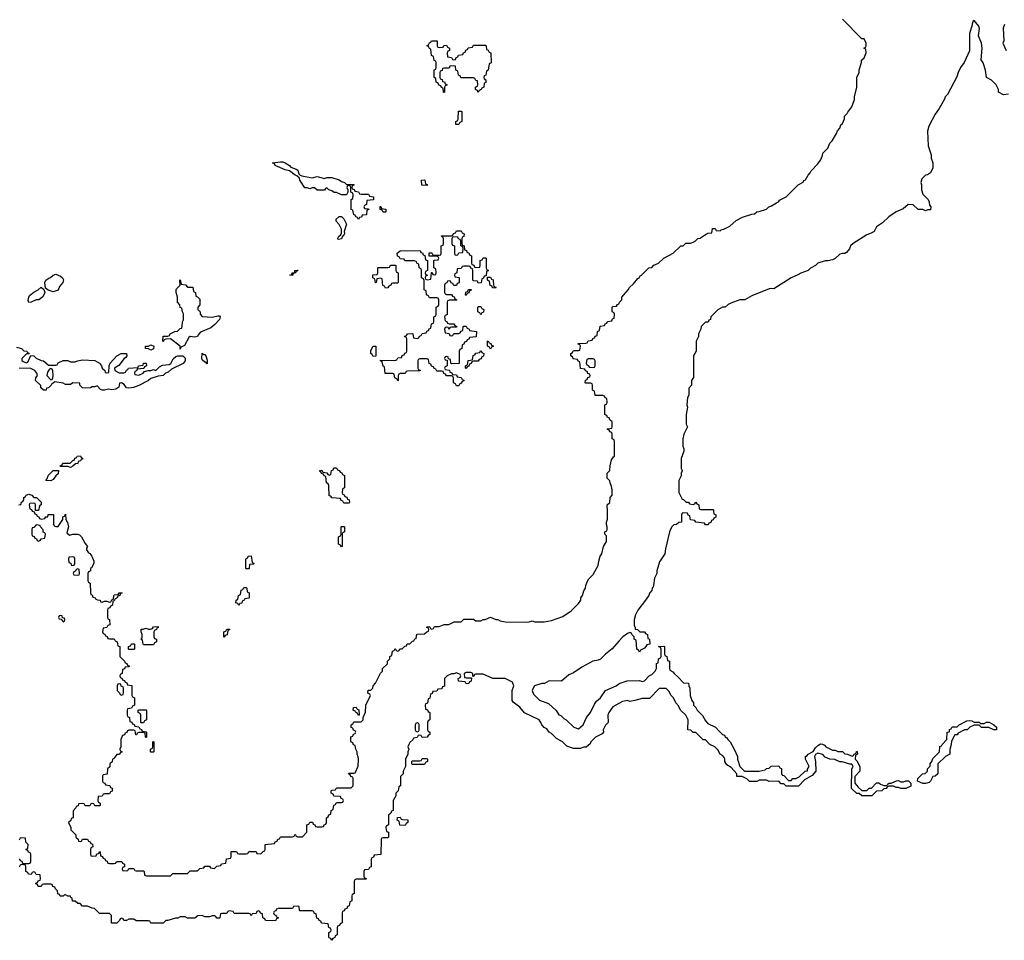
# Model space of a CAD drawing. Header units: inches. Extents: x 2777885 to 2884230, y 684484 to 829189.
# Tile 124 of 239: x 2805095 to 2813156, y 786486 to 794023. Entities that reach past the tile are written whole.
import ezdxf

# ---------------------------------------------------------------- set-up
doc = ezdxf.new("R2010")
doc.units = ezdxf.units.IN
doc.header["$MEASUREMENT"] = 0
for name, color, linetype in [('C8708', 7, 'Continuous'), ('C8709', 7, 'Continuous'), ('C8718', 7, 'Continuous'), ('C8719', 7, 'Continuous')]:
    doc.layers.add(name, color=color, linetype=linetype)

msp = doc.modelspace()

# ---------------------------------------------------------------- linework, layer by layer
at = {"layer": 'C8708', "color": 6}
for points in [[(2805197.3, 790000), (2805198, 789998), (2805214, 789994), (2805218, 789978), (2805232.7, 789972.7), (2805238, 789958), (2805252.7, 789952.7), (2805258, 789938), (2805270, 789934), (2805302, 789938), (2805308.4, 789951.6), (2805326, 789954), (2805329.2, 789970.8), (2805371.3, 789971.3), (2805372.7, 789892.7), (2805378, 789878), (2805390, 789874), (2805410, 789874), (2805448, 789930), (2805448.4, 789951.6), (2805462, 789958), (2805470, 789974), (2805472, 789930), (2805486.4, 789906.4), (2805496, 789870), (2805482, 789822), (2805502, 789802), (2805531.6, 789811.6), (2805570, 789812), (2805585.4, 789805.4), (2805602, 789790), (2805630, 789734), (2805651.1, 789711.1), (2805643.6, 789696.4), (2805643.6, 789683.6), (2805658, 789658), (2805670, 789651.3), (2805684.7, 789630), (2805702, 789590), (2805702, 789570), (2805683.6, 789536.4), (2805674, 789530), (2805674, 789510), (2805658, 789502), (2805654, 789490), (2805654, 789430), (2805658, 789418), (2805672, 789410), (2805674, 789330), (2805678, 789318), (2805690, 789314), (2805694, 789294), (2805714, 789290), (2805718, 789278), (2805732, 789272), (2805754, 789270), (2805758, 789258), (2805770, 789254), (2805790, 789262), (2805810, 789262), (2805830, 789254), (2805842, 789258), (2805850, 789274), (2805862, 789278), (2805866, 789310), (2805870, 789314), (2805902, 789318), (2805910, 789331.3), (2805934, 789330), (2805918, 789322), (2805914, 789310), (2805898, 789302), (2805894, 789290), (2805878, 789282), (2805870, 789266), (2805858, 789262), (2805854, 789230), (2805838, 789222), (2805832.7, 789207.3), (2805818, 789202), (2805814, 789190), (2805814, 789130), (2805818, 789118), (2805831.6, 789111.6), (2805834, 789070), (2805818, 789062), (2805810, 789046), (2805778, 789042), (2805774, 789010), (2805778, 788998), (2805792.7, 788992.7), (2805798, 788978), (2805812.7, 788972.7), (2805818, 788958), (2805830, 788954), (2805870, 788954), (2805878, 788938), (2805894, 788930), (2805898, 788898), (2805914, 788890), (2805914, 788810), (2805954, 788770), (2805958, 788758), (2805972.7, 788752.7), (2805978, 788738), (2805994, 788730), (2805990, 788726), (2805958, 788722), (2805952.7, 788707.3), (2805938, 788702), (2805934, 788670), (2805918, 788662), (2805914, 788650), (2805918, 788638), (2805932.7, 788632.7), (2805938, 788618), (2805952.7, 788612.7), (2805958, 788598), (2805972.7, 788592.7), (2805978, 788578), (2806012.7, 788572.7), (2806014, 788490), (2806018, 788478), (2806034, 788470), (2806034, 788410), (2806018, 788402), (2806010, 788386), (2805978, 788382), (2805974, 788370), (2805974, 788330), (2805978, 788318), (2805994, 788310), (2805998, 788278), (2806012.7, 788272.7), (2806018, 788258), (2806032.7, 788252.7), (2806038, 788238), (2806070, 788234), (2806078, 788218), (2806092.7, 788212.7), (2806098, 788198), (2806130, 788194), (2806134, 788190), (2806134, 788150), (2806130, 788146), (2806126, 788150), (2806122, 788182), (2806110, 788186), (2806070, 788186), (2806058, 788182), (2806052.7, 788167.3), (2806047.3, 788167.3), (2806042, 788202), (2806030, 788206), (2805990, 788206), (2805978, 788202), (2805972.7, 788187.3), (2805958, 788182), (2805952.7, 788167.3), (2805938, 788162), (2805922, 788130), (2805922, 788070), (2805914, 788050), (2805918, 788038), (2805934, 788030), (2805918, 788022), (2805912.7, 788007.3), (2805890, 788006), (2805864.7, 787975.3), (2805854, 787970), (2805852, 787948), (2805834, 787930), (2805832.7, 787907.3), (2805814, 787890), (2805812.7, 787847.3), (2805778, 787842), (2805774, 787830), (2805774, 787790), (2805778, 787778), (2805792.7, 787772.7), (2805798, 787758), (2805832.7, 787752.7), (2805838, 787738), (2805851.6, 787731.6), (2805852, 787708), (2805838, 787702), (2805830, 787686), (2805790, 787686), (2805778, 787682), (2805770, 787666), (2805738, 787662), (2805734, 787630), (2805738, 787618), (2805754, 787610), (2805754, 787590), (2805750, 787586), (2805710, 787586), (2805702, 787602), (2805690, 787606), (2805678, 787602), (2805670, 787586), (2805630, 787586), (2805622, 787602), (2805610, 787606), (2805578, 787602), (2805572.7, 787587.3), (2805558, 787582), (2805554, 787570), (2805532.7, 787547.3), (2805532.7, 787487.3), (2805518, 787482), (2805512.7, 787467.3), (2805494, 787450), (2805514, 787410), (2805514, 787390), (2805554, 787350), (2805554, 787330), (2805572.7, 787312.7), (2805578, 787298), (2805590, 787294), (2805602, 787298), (2805610, 787314), (2805650, 787314), (2805658, 787298), (2805672.7, 787292.7), (2805678, 787278), (2805692.7, 787272.7), (2805694, 787250), (2805678, 787242), (2805674, 787230), (2805674, 787190), (2805678, 787178), (2805690, 787174), (2805722, 787178), (2805727.3, 787192.7), (2805742, 787198), (2805750, 787214), (2805754, 787210), (2805758, 787178), (2805772.7, 787172.7), (2805778, 787158), (2805792.7, 787152.7), (2805798, 787138), (2805812.7, 787132.7), (2805818, 787118), (2805830, 787114), (2805870, 787114), (2805882, 787118), (2805888.4, 787131.6), (2805931.6, 787131.6), (2805938, 787118), (2805954, 787110), (2805952.7, 787087.3), (2805938, 787082), (2805934, 787070), (2805938, 787058), (2805970, 787054), (2805982, 787058), (2805990, 787074), (2806030, 787074), (2806038, 787058), (2806050, 787054), (2806110, 787054), (2806114, 787050), (2806118, 787018), (2806132.7, 787012.7), (2806330, 787014), (2806350, 787032), (2806470, 787034), (2806490, 787054), (2806550, 787054), (2806570, 787074), (2806602, 787078), (2806610, 787094), (2806650, 787094), (2806658, 787078), (2806690, 787074), (2806710, 787094), (2806742, 787098), (2806747.3, 787112.7), (2806782, 787118), (2806787.3, 787152.7), (2806822, 787158), (2806826, 787170), (2806826, 787210), (2806830, 787214), (2806870, 787214), (2806878, 787198), (2806890, 787194), (2806950, 787194), (2806962, 787198), (2806970, 787214), (2807030, 787214), (2807038, 787198), (2807070, 787194), (2807087.3, 787212.7), (2807102, 787218), (2807106, 787230), (2807106, 787270), (2807182, 787278), (2807187.3, 787292.7), (2807202, 787298), (2807207.3, 787312.7), (2807222, 787318), (2807230, 787334), (2807330, 787334), (2807342, 787338), (2807350, 787354), (2807358, 787338), (2807370, 787334), (2807410, 787334), (2807446, 787370), (2807446, 787430), (2807462, 787438), (2807470, 787454), (2807492.7, 787452.7), (2807498, 787438), (2807512.7, 787432.7), (2807518, 787418), (2807530, 787414), (2807570, 787414), (2807582, 787418), (2807587.3, 787432.7), (2807602, 787438), (2807606, 787450), (2807606, 787490), (2807622, 787498), (2807627.3, 787512.7), (2807642, 787518), (2807646, 787550), (2807662, 787558), (2807667.3, 787592.7), (2807682, 787598), (2807690, 787614), (2807730, 787614), (2807742, 787618), (2807746, 787630), (2807742, 787642), (2807727.3, 787647.3), (2807722, 787662), (2807667.3, 787667.3), (2807662, 787682), (2807646, 787690), (2807646, 787710), (2807650, 787714), (2807682, 787718), (2807690, 787734), (2807810, 787734), (2807826, 787750), (2807826, 787810), (2807822, 787822), (2807807.3, 787827.3), (2807802, 787842), (2807786, 787850), (2807790, 787854), (2807830, 787854), (2807842, 787858), (2807867.3, 787912.7), (2807868, 787970), (2807867.3, 787987.3), (2807858, 788010), (2807858, 788030), (2807846, 788050), (2807842, 788082), (2807827.3, 788087.3), (2807822, 788102), (2807806, 788110), (2807807.3, 788152.7), (2807822, 788158), (2807827.3, 788172.7), (2807842, 788178), (2807846, 788190), (2807842, 788202), (2807827.3, 788207.3), (2807822, 788222), (2807808.4, 788228.4), (2807808, 788250), (2807822, 788258), (2807830, 788274), (2807890, 788274), (2807906, 788290), (2807906, 788310), (2807927.3, 788352.7), (2807928.4, 788411.6), (2807966, 788490), (2807962, 788502), (2807946, 788510), (2807947.3, 788532.7), (2807970, 788534), (2807986, 788550), (2807988, 788570), (2808008, 788590), (2808048.4, 788671.6), (2808066, 788690), (2808066, 788710), (2808106, 788750), (2808106, 788770), (2808126, 788790), (2808126, 788810), (2808142, 788818), (2808147.3, 788852.7), (2808162, 788858), (2808170, 788874), (2808178, 788858), (2808190, 788854), (2808202, 788858), (2808208, 788872), (2808227.3, 788872.7), (2808247.3, 788892.7), (2808262, 788898), (2808267.3, 788912.7), (2808290, 788914), (2808310, 788934), (2808322, 788938), (2808330, 788954), (2808342, 788958), (2808347.3, 788992.7), (2808410, 788994), (2808427.3, 789012.7), (2808442, 789018), (2808446, 789030), (2808442, 789042), (2808427.3, 789047.3), (2808427.3, 789052.7), (2808450, 789054), (2808458, 789038), (2808470, 789034), (2808482, 789038), (2808490, 789054), (2808530, 789054), (2808570, 789072), (2808607.3, 789072.7), (2808652.7, 789092.7), (2808710, 789094), (2808730, 789114), (2808810, 789114), (2808830, 789102), (2808870, 789102), (2808888.4, 789111.6), (2808907.3, 789112.7), (2808950, 789132), (2808992.7, 789112.7), (2809010, 789112), (2809030, 789102), (2809070, 789092), (2809248.4, 789091.6), (2809267.3, 789092.7), (2809290, 789102), (2809312.7, 789092.7), (2809390, 789092), (2809450, 789104.7), (2809543.1, 789136.9), (2809610, 789182), (2809670, 789242), (2809688, 789270), (2809688, 789290), (2809702, 789310), (2809713.6, 789346.4), (2809728.7, 789370), (2809728.9, 789391.1), (2809740.2, 789419.8), (2809754, 789446), (2809790, 789482), (2809830, 789554), (2809835.3, 789590), (2809848.7, 789630), (2809862, 789650), (2809875.3, 789710), (2809898, 789750), (2809898, 789798), (2809886, 789810), (2809886, 789830), (2809902, 789838), (2809906, 789850), (2809906, 789870), (2809898, 789890), (2809898, 789910), (2809907.3, 789932.7), (2809906.6, 790000)], [(2810000, 788933.6), (2809946.8, 788873.2), (2809890.9, 788829.1), (2809850, 788788.7), (2809830, 788779), (2809787.5, 788772.5), (2809696.8, 788723.2), (2809630, 788675.3), (2809590, 788659), (2809530, 788608.7), (2809431, 788609), (2809390.6, 788589.4), (2809371, 788589), (2809311, 788569), (2809298, 788550), (2809291.3, 788530), (2809302, 788502), (2809350, 788452), (2809425.4, 788425.4), (2809486.4, 788366.4), (2809510, 788332), (2809526, 788326), (2809550, 788302), (2809570, 788292), (2809631.1, 788231.1), (2809670, 788218), (2809708.7, 788250), (2809735.3, 788310), (2809768.9, 788351.1), (2809800.2, 788419.8), (2809817.2, 788442.8), (2809850, 788471.3), (2809890, 788531), (2809978, 788570), (2810000, 788584.7)], [(2810000, 788425.5), (2809950, 788398), (2809918, 788350), (2809911.3, 788330), (2809912, 788268), (2809890, 788246), (2809872, 788210), (2809874, 788190), (2809863.6, 788176.4), (2809810, 788148), (2809772, 788110), (2809764.7, 788095.3), (2809731.6, 788068.4), (2809712.7, 788067.3), (2809683.6, 788056.4), (2809630, 788055.3), (2809574.6, 788074.6), (2809538, 788110), (2809490, 788138), (2809450, 788178), (2809428.9, 788188.9), (2809410, 788218), (2809390, 788228), (2809368.9, 788248.9), (2809362, 788270), (2809348, 788290), (2809229.2, 788349.2), (2809190, 788395.3), (2809135.3, 788435.3), (2809128, 788450), (2809128, 788530), (2809142, 788570), (2809130, 788598), (2809070, 788628), (2808968.4, 788628.4), (2808890, 788666), (2808830, 788666), (2808818, 788662), (2808812.7, 788647.3), (2808806, 788646), (2808806, 788670), (2808790, 788678), (2808750, 788678), (2808734, 788670), (2808738, 788638), (2808750, 788634), (2808794, 788634), (2808792.7, 788607.3), (2808778, 788602), (2808772.7, 788587.3), (2808750, 788586), (2808742, 788602), (2808687.3, 788607.3), (2808686, 788630), (2808702, 788638), (2808706, 788650), (2808702, 788662), (2808670, 788675.3), (2808650, 788668), (2808630, 788668), (2808594, 788650), (2808574, 788630), (2808572.7, 788567.3), (2808558, 788562), (2808550, 788546), (2808518, 788542), (2808510, 788526), (2808478, 788522), (2808472.7, 788507.3), (2808458, 788502), (2808452.7, 788467.3), (2808438, 788462), (2808432.7, 788427.3), (2808418, 788422), (2808414, 788410), (2808418, 788378), (2808432.7, 788372.7), (2808438, 788358), (2808454, 788350), (2808454, 788290), (2808438, 788282), (2808434, 788270), (2808434, 788210), (2808438, 788198), (2808454, 788190), (2808454, 788170), (2808438, 788162), (2808430, 788148), (2808390, 788146), (2808382, 788162), (2808370, 788166), (2808358, 788162), (2808350, 788146), (2808318, 788142), (2808312.7, 788127.3), (2808290, 788106), (2808282, 788090), (2808274, 788070), (2808282, 788050), (2808274, 788030), (2808274, 788010), (2808254, 787970), (2808254, 787910), (2808234, 787870), (2808234, 787850), (2808212.7, 787827.3), (2808214, 787750), (2808198, 787742), (2808194, 787710), (2808174, 787690), (2808174, 787670), (2808154, 787630), (2808154, 787550), (2808138, 787542), (2808132.7, 787527.3), (2808114, 787510), (2808114, 787430), (2808098, 787422), (2808094, 787410), (2808098, 787378), (2808114, 787370), (2808114, 787330), (2808110, 787326), (2808070, 787326), (2808058, 787322), (2808054, 787310), (2808051.6, 787188.4), (2807998, 787182), (2807992.7, 787167.3), (2807978, 787162), (2807974, 787150), (2807972.7, 787087.3), (2807958, 787082), (2807950, 787066), (2807918, 787062), (2807914, 787050), (2807914, 787010), (2807918, 786998), (2807932.7, 786992.7), (2807932.7, 786987.3), (2807850, 786986), (2807838, 786982), (2807834, 786970), (2807834, 786870), (2807818, 786862), (2807814, 786850), (2807814, 786810), (2807798, 786802), (2807792.7, 786767.3), (2807778, 786762), (2807772.7, 786747.3), (2807758, 786742), (2807752.7, 786727.3), (2807738, 786722), (2807734, 786710), (2807734, 786630), (2807718, 786622), (2807712.7, 786607.3), (2807698, 786602), (2807694, 786590), (2807694, 786530), (2807678, 786522), (2807674, 786510), (2807658, 786502), (2807650, 786486), (2807642, 786502), (2807630, 786506), (2807627.3, 786512.7), (2807626, 786550), (2807642, 786558), (2807646, 786570), (2807642, 786582), (2807626, 786590), (2807622, 786622), (2807567.3, 786627.3), (2807562, 786642), (2807547.3, 786647.3), (2807542, 786662), (2807527.3, 786667.3), (2807522, 786702), (2807507.3, 786707.3), (2807502, 786722), (2807490, 786726), (2807390, 786726), (2807386, 786730), (2807382, 786762), (2807370, 786766), (2807338, 786762), (2807330, 786746), (2807210, 786746), (2807198, 786742), (2807192.7, 786727.3), (2807178, 786722), (2807174, 786710), (2807178, 786698), (2807192.7, 786692.7), (2807198, 786678), (2807214, 786670), (2807198, 786662), (2807190, 786646), (2807107.3, 786647.3), (2807102, 786662), (2807086, 786670), (2807082, 786702), (2807067.3, 786707.3), (2807062, 786722), (2807050, 786726), (2807038, 786722), (2807030, 786706), (2806998, 786702), (2806990, 786686), (2806982, 786702), (2806970, 786706), (2806850, 786706), (2806842, 786722), (2806810, 786726), (2806798, 786722), (2806790, 786706), (2806750, 786706), (2806738, 786702), (2806734, 786670), (2806730, 786666), (2806710, 786666), (2806702, 786682), (2806690, 786686), (2806670, 786686), (2806650, 786678), (2806610, 786678), (2806590, 786688), (2806552.7, 786687.3), (2806530, 786666), (2806470, 786666), (2806450, 786678), (2806410, 786678), (2806390, 786666), (2806370, 786666), (2806307.3, 786647.3), (2806292.7, 786647.3), (2806270, 786626), (2806170, 786626), (2806162, 786642), (2806150, 786646), (2806050, 786646), (2806030, 786658), (2805990, 786658), (2805970, 786648), (2805948, 786648), (2805942, 786662), (2805930, 786666), (2805918, 786662), (2805912.7, 786647.3), (2805890, 786626), (2805850, 786626), (2805846, 786630), (2805846, 786690), (2805830, 786706), (2805750, 786706), (2805707.3, 786747.3), (2805690, 786748), (2805650, 786766), (2805610, 786766), (2805590, 786786), (2805570, 786786), (2805550, 786806), (2805527.3, 786807.3), (2805526, 786830), (2805515.3, 786835.3), (2805510, 786846), (2805490, 786846), (2805470, 786858), (2805462, 786858), (2805450, 786846), (2805427.3, 786847.3), (2805422, 786862), (2805407.3, 786867.3), (2805406, 786890), (2805387.3, 786907.3), (2805382, 786922), (2805367.3, 786927.3), (2805362, 786942), (2805350, 786946), (2805290, 786946), (2805278, 786942), (2805270, 786926), (2805247.3, 786927.3), (2805242, 786942), (2805226, 786950), (2805242, 786958), (2805247.3, 786972.7), (2805262, 786978), (2805266, 786990), (2805262, 787022), (2805230, 787026), (2805222, 787042), (2805210, 787046), (2805198, 787042), (2805190, 787026), (2805167.3, 787027.3), (2805162, 787042), (2805146, 787050), (2805146, 787090), (2805142, 787102), (2805110, 787106), (2805098, 787102), (2805090, 787086)], [(2805090, 787154), (2805098, 787138), (2805112.7, 787132.7), (2805118, 787118), (2805130, 787114), (2805170, 787114), (2805182, 787118), (2805186, 787130), (2805186, 787190), (2805182, 787202), (2805167.3, 787207.3), (2805162, 787222), (2805146, 787230), (2805162, 787238), (2805166, 787270), (2805146, 787290), (2805142, 787322), (2805110, 787326), (2805098, 787322), (2805090, 787306)]]:
    msp.add_lwpolyline(points, dxfattribs=at)
for points in [[(2805230, 789886), (2805210, 789866), (2805198, 789862), (2805194, 789850), (2805194, 789810), (2805198, 789798), (2805212.7, 789792.7), (2805218, 789778), (2805232.7, 789772.7), (2805238, 789758), (2805250, 789754), (2805262, 789758), (2805270, 789774), (2805302, 789778), (2805306, 789810), (2805302, 789822), (2805288.4, 789828.4), (2805287.3, 789847.3), (2805266, 789870), (2805262, 789882)], [(2807730, 789706), (2807722, 789722), (2807706, 789730), (2807706, 789790), (2807722, 789798), (2807726, 789810), (2807726, 789870), (2807730, 789874), (2807750, 789874), (2807754, 789870), (2807754, 789830), (2807738, 789822), (2807734, 789810), (2807734, 789710)], [(2805530, 789626), (2805498, 789622), (2805494, 789610), (2805498, 789578), (2805512.7, 789572.7), (2805518, 789558), (2805530, 789554), (2805542, 789558), (2805546, 789570), (2805546, 789610), (2805542, 789622)], [(2806950, 789526), (2806946, 789530), (2806948, 789610), (2806962, 789618), (2806966, 789630), (2806990, 789634), (2806998, 789578), (2807014, 789570), (2807010, 789566), (2806978, 789562), (2806974, 789530), (2806970, 789526)], [(2805570, 789526), (2805558, 789522), (2805552.7, 789507.3), (2805538, 789502), (2805534, 789490), (2805538, 789478), (2805570, 789474), (2805582, 789478), (2805586, 789490), (2805582, 789522)], [(2806890, 789226), (2806882, 789242), (2806866, 789250), (2806868.4, 789271.6), (2806882, 789278), (2806886, 789310), (2806902, 789318), (2806907.3, 789352.7), (2806922, 789358), (2806930, 789374), (2806950, 789374), (2806954, 789370), (2806958, 789338), (2806974, 789330), (2806974, 789290), (2806970, 789286), (2806938, 789282), (2806934, 789270), (2806918, 789262), (2806912.7, 789247.3), (2806898, 789242)], [(2805430, 789146), (2805418, 789142), (2805414, 789130), (2805418, 789118), (2805434, 789114), (2805450, 789094), (2805462, 789098), (2805466, 789110), (2805462, 789122), (2805446, 789126), (2805442, 789142)], [(2806110, 788906), (2806106, 788910), (2806102, 788942), (2806086, 788950), (2806098, 788962), (2806098, 788990), (2806088.7, 789010), (2806090, 789032), (2806107.3, 789032.7), (2806130, 789042), (2806150, 789032), (2806167.3, 789032.7), (2806182, 789038), (2806190, 789052), (2806230, 789054), (2806230, 789046), (2806218, 789042), (2806214, 789030), (2806198, 789022), (2806194, 789010), (2806194, 788970), (2806198, 788958), (2806214, 788950), (2806214, 788930), (2806198, 788922), (2806190, 788906)], [(2806770, 788968), (2806766, 788970), (2806767.3, 789012.7), (2806782, 789018), (2806790, 789034), (2806814, 789034), (2806812.7, 789027.3), (2806798, 789022), (2806792.7, 788987.3), (2806778, 788982)], [(2805990, 788866), (2805986, 788870), (2805986, 788890), (2806002, 788898), (2806010, 788914), (2806030, 788914), (2806034, 788910), (2806034, 788870), (2806030, 788866)], [(2805910, 788586), (2805898, 788582), (2805894, 788570), (2805894, 788530), (2805912.7, 788512.7), (2805918, 788498), (2805930, 788494), (2805942, 788498), (2805946, 788510), (2805946, 788550), (2805942, 788562), (2805927.3, 788567.3), (2805922, 788582)], [(2806090, 788266), (2806086, 788270), (2806086, 788330), (2806082, 788342), (2806066, 788350), (2806066, 788370), (2806070, 788374), (2806130, 788374), (2806134, 788370), (2806134, 788290), (2806118, 788282), (2806110, 788266)], [(2807870, 788326), (2807862, 788342), (2807846, 788350), (2807842, 788362), (2807826, 788370), (2807827.3, 788392.7), (2807850, 788394), (2807858, 788378), (2807872.7, 788372.7), (2807874, 788330)], [(2808350, 788266), (2808338, 788262), (2808334, 788250), (2808334, 788210), (2808338, 788198), (2808350, 788194), (2808362, 788198), (2808366, 788210), (2808366, 788250), (2808362, 788262)], [(2806170, 788026), (2806166, 788030), (2806166, 788050), (2806182, 788058), (2806186, 788070), (2806186, 788110), (2806190, 788114), (2806194, 788110), (2806194, 788030), (2806190, 788026)], [(2808310, 787926), (2808306, 787930), (2808306, 787950), (2808310, 787954), (2808370, 787954), (2808382, 787958), (2808390, 787974), (2808430, 787974), (2808434, 787970), (2808434, 787950), (2808418, 787942), (2808410, 787926)], [(2808250, 787426), (2808207.3, 787427.3), (2808202, 787462), (2808186, 787470), (2808187.3, 787492.7), (2808210, 787494), (2808218, 787478), (2808230, 787474), (2808272.7, 787472.7), (2808274, 787450), (2808258, 787442)]]:
    msp.add_lwpolyline(points, close=True, dxfattribs=at)
at = {"layer": 'C8709', "color": 6}
for points in [[(2808530, 793794), (2808562, 793798), (2808567.3, 793812.7), (2808590, 793814), (2808598, 793798), (2808614, 793790), (2808614, 793770), (2808598, 793762), (2808594, 793750), (2808598, 793718), (2808630, 793714), (2808638, 793698), (2808650, 793694), (2808662, 793698), (2808667.3, 793712.7), (2808682, 793718), (2808687.3, 793732.7), (2808722, 793738), (2808727.3, 793752.7), (2808742, 793758), (2808747.3, 793772.7), (2808762, 793778), (2808767.3, 793792.7), (2808802, 793798), (2808810, 793814), (2808910, 793814), (2808914, 793810), (2808918, 793778), (2808930, 793774), (2808938, 793758), (2808951.6, 793751.6), (2808954, 793670), (2808938, 793662), (2808931.6, 793608.4), (2808918, 793602), (2808911.6, 793568.4), (2808898, 793562), (2808894, 793550), (2808898, 793538), (2808911.6, 793531.6), (2808911.6, 793508.4), (2808898, 793502), (2808894, 793470), (2808878, 793462), (2808874, 793450), (2808858, 793442), (2808850, 793426), (2808842, 793442), (2808826, 793450), (2808826, 793470), (2808842, 793478), (2808846, 793490), (2808842, 793522), (2808830, 793526), (2808822, 793542), (2808810, 793546), (2808707.3, 793547.3), (2808702, 793562), (2808688.4, 793568.4), (2808682, 793602), (2808666, 793610), (2808662, 793642), (2808650, 793646), (2808618, 793642), (2808610, 793626), (2808570, 793626), (2808558, 793622), (2808552.7, 793607.3), (2808538, 793602), (2808534, 793590), (2808534, 793550), (2808538, 793538), (2808552.7, 793532.7), (2808558, 793518), (2808572.7, 793512.7), (2808578, 793498), (2808594, 793490), (2808578, 793482), (2808574, 793470), (2808574, 793430), (2808566, 793426), (2808562, 793462), (2808547.3, 793467.3), (2808542, 793482), (2808527.3, 793487.3), (2808522, 793502), (2808506, 793510), (2808502, 793542), (2808488.7, 793550), (2808487.3, 793607.3), (2808490, 793614), (2808502, 793618), (2808506, 793630), (2808506, 793670), (2808502, 793682), (2808488.4, 793688.4), (2808482, 793722), (2808468, 793730), (2808462, 793782), (2808450, 793786), (2808442, 793802), (2808428, 793810), (2808442, 793818), (2808450, 793834), (2808462, 793838), (2808466, 793850), (2808514, 793850), (2808514, 793810), (2808518, 793798)], [(2808666, 793166), (2808666, 793190), (2808682, 793198), (2808686, 793210), (2808687.3, 793272.7), (2808710, 793274), (2808714, 793270), (2808714, 793190), (2808698, 793182), (2808690, 793166)], [(2807490, 792727.3), (2807530, 792738.8), (2807590, 792722.8), (2807610, 792731), (2807650, 792731.3), (2807710.8, 792710.8), (2807730, 792698), (2807754, 792690), (2807770, 792674), (2807830, 792674), (2807832, 792668), (2807818, 792662), (2807814, 792650), (2807818, 792638), (2807832.7, 792632.7), (2807838, 792618), (2807870, 792614), (2807878, 792598), (2807890, 792594), (2807950, 792594), (2807958, 792578), (2807992.7, 792572.7), (2807992.7, 792547.3), (2807938, 792542), (2807934, 792510), (2807918, 792502), (2807914, 792490), (2807918, 792478), (2807950, 792474), (2807954, 792470), (2807938, 792462), (2807934, 792426), (2807898, 792422), (2807892.7, 792407.3), (2807878, 792402), (2807870, 792386), (2807862, 792402), (2807846, 792410), (2807842, 792422), (2807830, 792426), (2807822, 792462), (2807808, 792470), (2807808.7, 792551.3), (2807822, 792558), (2807826, 792590), (2807822, 792602), (2807806, 792610), (2807806, 792650), (2807802, 792662), (2807790, 792666), (2807778, 792662), (2807774, 792650), (2807782, 792630), (2807782, 792610), (2807770, 792588.7), (2807730, 792589), (2807690, 792609), (2807669.3, 792609.3), (2807650, 792622), (2807626, 792630), (2807610, 792646), (2807598, 792642), (2807590, 792628), (2807570, 792626), (2807530, 792626), (2807510, 792646), (2807490, 792646), (2807470, 792638), (2807450, 792646), (2807430, 792646), (2807389.2, 792710), (2807384.7, 792724.7), (2807365.2, 792745.2), (2807350, 792749.3), (2807304.5, 792784.5), (2807270, 792793.2), (2807186, 792830), (2807182, 792842), (2807166, 792850), (2807230, 792858.8), (2807250, 792858.8), (2807270, 792850.7), (2807304.7, 792830), (2807316, 792816), (2807359.8, 792799.8), (2807371.3, 792790), (2807381, 792761), (2807390.9, 792750.9), (2807405.4, 792745.4)], [(2808430, 792666), (2808387.3, 792667.3), (2808386, 792710), (2808412.7, 792712.7), (2808418, 792678), (2808430, 792674)], [(2808070, 792446), (2808062, 792462), (2808046, 792470), (2808047.3, 792492.7), (2808052.7, 792492.7), (2808058, 792478), (2808092.7, 792472.7), (2808094, 792450), (2808090, 792446)], [(2807704, 792224), (2807698, 792230), (2807709.3, 792250.7), (2807722, 792258), (2807728.9, 792271.1), (2807728.7, 792308.7), (2807710, 792346), (2807687.3, 792372.7), (2807686, 792390), (2807710, 792411.3), (2807730, 792411.3), (2807750, 792392), (2807770.6, 792350), (2807751, 792290), (2807754.8, 792270), (2807750, 792258), (2807743.6, 792256.4), (2807735.3, 792244.7), (2807730, 792229.4)], [(2808830, 791994), (2808862, 791998), (2808866, 792010), (2808866, 792050), (2808882, 792058), (2808890, 792074), (2808910, 792074), (2808914, 792070), (2808914, 791990), (2808918, 791978), (2808934, 791970), (2808918, 791962), (2808914, 791926), (2808898, 791922), (2808892.7, 791907.3), (2808878, 791902), (2808872.7, 791867.3), (2808850, 791866), (2808842, 791882), (2808810, 791886), (2808806, 791890), (2808806, 791970), (2808802, 791982), (2808787.3, 791987.3), (2808782, 792002), (2808770, 792006), (2808730, 792006), (2808718, 792002), (2808710, 791986), (2808678, 791982), (2808674, 791950), (2808658, 791942), (2808654, 791930), (2808658, 791918), (2808692.7, 791912.7), (2808692.7, 791867.3), (2808678, 791862), (2808670, 791846), (2808650, 791846), (2808642, 791862), (2808627.3, 791867.3), (2808622, 791882), (2808610, 791886), (2808598, 791882), (2808592.7, 791867.3), (2808578, 791862), (2808574, 791850), (2808574, 791790), (2808578, 791778), (2808590, 791774), (2808630, 791774), (2808638, 791758), (2808652.7, 791752.7), (2808658, 791738), (2808674, 791730), (2808670, 791726), (2808610, 791726), (2808598, 791722), (2808594, 791710), (2808594, 791610), (2808578, 791602), (2808574, 791590), (2808578, 791558), (2808592.7, 791552.7), (2808598, 791538), (2808610, 791534), (2808650, 791534), (2808658, 791518), (2808674, 791510), (2808670, 791506), (2808630, 791506), (2808618, 791502), (2808610, 791486), (2808602, 791502), (2808590, 791506), (2808578, 791502), (2808574, 791490), (2808578, 791458), (2808610, 791454), (2808618, 791438), (2808630, 791434), (2808642, 791438), (2808650, 791454), (2808690, 791454), (2808702, 791458), (2808707.3, 791472.7), (2808722, 791478), (2808726, 791510), (2808730, 791514), (2808750, 791514), (2808758, 791498), (2808774, 791490), (2808778, 791478), (2808834, 791470), (2808832.7, 791427.3), (2808778, 791422), (2808772.7, 791407.3), (2808758, 791402), (2808752.7, 791387.3), (2808738, 791382), (2808732.7, 791367.3), (2808718, 791362), (2808714, 791330), (2808698, 791322), (2808694, 791310), (2808692.7, 791207.3), (2808630, 791206), (2808626, 791210), (2808622, 791242), (2808606, 791246), (2808602, 791262), (2808590, 791266), (2808578, 791262), (2808574, 791250), (2808578, 791238), (2808594, 791234), (2808594, 791190), (2808578, 791182), (2808574, 791170), (2808578, 791158), (2808612.7, 791152.7), (2808618, 791138), (2808632.7, 791132.7), (2808638, 791118), (2808670, 791114), (2808678, 791098), (2808710, 791094), (2808718, 791078), (2808732.7, 791072.7), (2808730, 791066), (2808718, 791062), (2808710, 791046), (2808698, 791042), (2808690, 791026), (2808670, 791026), (2808662, 791042), (2808646, 791050), (2808646, 791090), (2808642, 791102), (2808630, 791106), (2808590, 791106), (2808582, 791122), (2808567.3, 791127.3), (2808562, 791142), (2808550, 791146), (2808510, 791146), (2808502, 791162), (2808487.3, 791167.3), (2808482, 791182), (2808467.3, 791187.3), (2808462, 791202), (2808447.3, 791207.3), (2808442, 791242), (2808430, 791246), (2808370, 791246), (2808358, 791242), (2808354, 791230), (2808354, 791170), (2808358, 791158), (2808372.7, 791152.7), (2808372.7, 791147.3), (2808270, 791146), (2808258, 791142), (2808250, 791126), (2808210, 791126), (2808198, 791122), (2808194, 791110), (2808194, 791070), (2808190, 791066), (2808182, 791082), (2808166, 791090), (2808162, 791122), (2808150, 791126), (2808087.3, 791127.3), (2808082, 791182), (2808070, 791186), (2808062, 791222), (2808048.7, 791230), (2808050, 791234), (2808167.3, 791232.7), (2808182, 791238), (2808190, 791254), (2808222, 791258), (2808227.3, 791272.7), (2808242, 791278), (2808247.3, 791292.7), (2808262, 791298), (2808266, 791310), (2808266, 791410), (2808262, 791422), (2808246, 791430), (2808262, 791438), (2808270, 791452), (2808310, 791454), (2808314, 791450), (2808318, 791418), (2808350, 791414), (2808362, 791418), (2808367.3, 791432.7), (2808382, 791438), (2808390, 791454), (2808422, 791458), (2808427.3, 791472.7), (2808442, 791478), (2808447.3, 791492.7), (2808462, 791498), (2808467.3, 791532.7), (2808482, 791538), (2808486, 791550), (2808486, 791590), (2808502, 791598), (2808506, 791610), (2808506, 791670), (2808522, 791678), (2808526, 791690), (2808526, 791730), (2808522, 791742), (2808510, 791746), (2808450, 791746), (2808442, 791762), (2808426, 791770), (2808422, 791802), (2808406, 791810), (2808407.3, 791887.3), (2808402, 791902), (2808386, 791910), (2808386, 791970), (2808382, 791982), (2808366, 791990), (2808362, 792022), (2808348, 792028), (2808342, 792042), (2808327.3, 792047.3), (2808248, 792048), (2808242, 792062), (2808210, 792066), (2808202, 792082), (2808187.3, 792087.3), (2808186, 792110), (2808210, 792131), (2808372.7, 792132.7), (2808378, 792118), (2808392.7, 792112.7), (2808398, 792098), (2808412.7, 792092.7), (2808418, 792058), (2808434, 792050), (2808434, 791970), (2808418, 791962), (2808414, 791950), (2808418, 791938), (2808434, 791930), (2808418, 791922), (2808414, 791910), (2808418, 791898), (2808430, 791894), (2808462, 791898), (2808467.3, 791952.7), (2808472.7, 791952.7), (2808478, 791938), (2808490, 791934), (2808502, 791938), (2808506, 791950), (2808502, 791982), (2808486, 791990), (2808486, 792050), (2808490, 792054), (2808522, 792058), (2808526, 792070), (2808522, 792082), (2808510, 792086), (2808447.3, 792087.3), (2808447.3, 792112.7), (2808470, 792114), (2808478, 792098), (2808490, 792094), (2808530, 792094), (2808542, 792098), (2808546, 792110), (2808546, 792170), (2808562, 792178), (2808566, 792190), (2808566, 792230), (2808562, 792242), (2808550, 792246), (2808548, 792252), (2808630, 792254), (2808642, 792258), (2808647.3, 792272.7), (2808662, 792278), (2808670, 792294), (2808710, 792294), (2808718, 792278), (2808734, 792270), (2808732.7, 792247.3), (2808718, 792242), (2808714, 792230), (2808714, 792190), (2808718, 792178), (2808734, 792170), (2808738, 792138), (2808752.7, 792132.7), (2808758, 792118), (2808772.7, 792112.7), (2808778, 792098), (2808794, 792090), (2808794, 792030), (2808798, 792018), (2808812.7, 792012.7), (2808818, 791998)], [(2808650, 792246), (2808638, 792242), (2808634, 792230), (2808634, 792190), (2808638, 792178), (2808654, 792170), (2808654, 792110), (2808658, 792098), (2808670, 792094), (2808682, 792098), (2808690, 792114), (2808722, 792118), (2808726, 792150), (2808722, 792162), (2808706, 792170), (2808706, 792210), (2808702, 792222), (2808687.3, 792227.3), (2808682, 792242)], [(2807330, 791929.2), (2807306, 791930), (2807322, 791938), (2807326, 791950), (2807347.3, 791952.7), (2807348.7, 791970), (2807371.1, 791971.1), (2807370, 791966), (2807358, 791962), (2807354, 791950), (2807334, 791946)], [(2808090, 791826), (2808082, 791842), (2808067.3, 791847.3), (2808062, 791902), (2808050, 791906), (2808018, 791902), (2808014, 791870), (2808007.3, 791867.3), (2808002, 791902), (2807986, 791910), (2807986, 791930), (2807990, 791934), (2808022, 791938), (2808026, 791950), (2808026, 791990), (2808030, 791994), (2808110, 791994), (2808122, 791998), (2808130, 792014), (2808170, 792014), (2808174, 792010), (2808174, 791970), (2808178, 791958), (2808194, 791950), (2808194, 791870), (2808190, 791866), (2808150, 791866), (2808138, 791862), (2808134, 791850), (2808118, 791842), (2808110, 791828)], [(2805370, 791795.3), (2805328, 791808), (2805306, 791826), (2805302, 791870), (2805308.7, 791890), (2805333.2, 791906.8), (2805348.9, 791911.1), (2805369.1, 791930.9), (2805390, 791938.8), (2805430, 791922.8), (2805446, 791910), (2805452.7, 791892.7), (2805447.5, 791872.5), (2805422, 791838), (2805410, 791808)], [(2806670, 791587.3), (2806718.8, 791598.8), (2806730, 791598), (2806736, 791590), (2806730.4, 791569.6), (2806693.8, 791526.2), (2806660.9, 791499.1), (2806576, 791464), (2806556.9, 791443.1), (2806550, 791428.7), (2806530, 791424), (2806490.9, 791429.1), (2806478.8, 791421.2), (2806443.6, 791356.4), (2806418, 791342), (2806410, 791326), (2806408, 791350), (2806330, 791408.7), (2806292, 791408), (2806278, 791402), (2806270, 791386), (2806266, 791390), (2806269.1, 791430.9), (2806307.3, 791432.7), (2806322, 791438), (2806326, 791450), (2806366, 791470), (2806388, 791472), (2806410, 791494), (2806422, 791498), (2806426, 791510), (2806428, 791548), (2806435.3, 791564.7), (2806435.3, 791615.3), (2806428, 791630), (2806422, 791662), (2806410, 791666), (2806407.3, 791687.3), (2806388, 791710), (2806388, 791750), (2806375.3, 791790), (2806375.3, 791810), (2806380.2, 791819.8), (2806408, 791850), (2806406, 791890), (2806410, 791894), (2806418, 791858), (2806451.6, 791851.6), (2806470, 791834), (2806512.7, 791832.7), (2806518, 791798), (2806534, 791790), (2806538, 791758), (2806550, 791754), (2806570, 791734), (2806571, 791689), (2806554, 791670), (2806554, 791650), (2806571.6, 791631.6), (2806572.7, 791612.7), (2806590, 791594)], [(2808990, 791826), (2808967.3, 791827.3), (2808962, 791842), (2808947.3, 791847.3), (2808942, 791882), (2808926, 791890), (2808926, 791914), (2808950, 791914), (2808958, 791898), (2808972.7, 791892.7), (2808974, 791850), (2808978, 791838), (2808992.7, 791832.7)], [(2805170, 791708), (2805164.7, 791724.7), (2805169, 791750), (2805176.5, 791763.5), (2805210, 791791.3), (2805246, 791810), (2805272, 791832), (2805294, 791814), (2805302, 791790), (2805286, 791754), (2805252, 791730), (2805230, 791729.2), (2805190, 791709)], [(2808750, 791766), (2808746, 791770), (2808747.3, 791792.7), (2808762, 791798), (2808770, 791814), (2808792.7, 791812.7), (2808792.7, 791807.3), (2808778, 791802), (2808772.7, 791787.3), (2808758, 791782)], [(2808870, 791606), (2808862, 791622), (2808846, 791630), (2808846, 791670), (2808850, 791674), (2808870, 791674), (2808878, 791658), (2808894, 791650), (2808892.7, 791627.3), (2808878, 791622)], [(2806170, 791318), (2806148.7, 791328.7), (2806126, 791330), (2806126, 791350), (2806148.7, 791351.3), (2806170, 791362), (2806194, 791350), (2806190, 791328)], [(2807990, 791266), (2807982, 791282), (2807968.7, 791290), (2807970, 791314), (2807990, 791351.3), (2808011, 791350), (2808010, 791268)], [(2808950, 791326), (2808942, 791342), (2808926, 791350), (2808926, 791390), (2808930, 791394), (2808938, 791378), (2808952.7, 791372.7), (2808958, 791358), (2808974, 791350), (2808958, 791342)], [(2806602, 791282), (2806610, 791282), (2806618, 791270), (2806630, 791234), (2806630, 791206), (2806618, 791218), (2806610, 791218), (2806590, 791238), (2806585.2, 791250), (2806590, 791292)], [(2808750, 791166), (2808746, 791170), (2808746, 791190), (2808762, 791198), (2808767.3, 791232.7), (2808802, 791238), (2808807.3, 791272.7), (2808822, 791278), (2808830, 791294), (2808862, 791298), (2808867.3, 791312.7), (2808872.7, 791312.7), (2808878, 791298), (2808894, 791290), (2808892.7, 791267.3), (2808878, 791262), (2808872.7, 791247.3), (2808858, 791242), (2808850, 791226), (2808810, 791226), (2808798, 791222), (2808792.7, 791207.3), (2808778, 791202), (2808772.7, 791187.3), (2808758, 791182)], [(2809790, 791246), (2809750, 791246), (2809738, 791242), (2809734, 791210), (2809738, 791198), (2809752.7, 791192.7), (2809758, 791178), (2809790, 791174), (2809802, 791178), (2809806, 791190), (2809806, 791230), (2809802, 791242)], [(2805350, 791166), (2805338, 791162), (2805322.8, 791137.2), (2805318, 791110), (2805350, 791074), (2805362, 791078), (2805368, 791092), (2805368.7, 791110), (2805368, 791148), (2805362, 791162)], [(2805510, 790358), (2805490, 790366), (2805430, 790366), (2805426, 790370), (2805442, 790378), (2805448.4, 790391.6), (2805507.3, 790392.7), (2805530, 790414), (2805542, 790418), (2805548, 790432), (2805562, 790438), (2805566, 790450), (2805592, 790452), (2805598, 790438), (2805610, 790434), (2805610, 790426), (2805598, 790422), (2805594, 790410), (2805574, 790406), (2805572, 790390), (2805552, 790388), (2805530, 790368)], [(2807750, 790066), (2807742, 790082), (2807727.3, 790087.3), (2807722, 790102), (2807650, 790108), (2807642, 790122), (2807630, 790126), (2807626, 790210), (2807622, 790222), (2807608, 790230), (2807602, 790282), (2807587.3, 790287.3), (2807582, 790302), (2807567.3, 790307.3), (2807562, 790322), (2807546, 790330), (2807570, 790334), (2807578, 790318), (2807610, 790314), (2807618, 790298), (2807630, 790294), (2807642, 790298), (2807647.3, 790332.7), (2807662, 790338), (2807667.3, 790352.7), (2807690, 790354), (2807698, 790338), (2807712.7, 790332.7), (2807718, 790318), (2807732.7, 790312.7), (2807738, 790298), (2807754, 790290), (2807754, 790190), (2807738, 790182), (2807734, 790150), (2807738, 790138), (2807752.7, 790132.7), (2807758, 790118), (2807772.7, 790112.7), (2807778, 790098), (2807792.7, 790092.7), (2807794, 790070), (2807790, 790066)], [(2805350, 790248.7), (2805308, 790250), (2805318, 790262), (2805330, 790294), (2805368.4, 790331.6), (2805412.7, 790332.7), (2805410, 790306), (2805391.3, 790288.7), (2805370, 790258)]]:
    msp.add_lwpolyline(points, close=True, dxfattribs=at)
for points in [[(2809906.6, 790000), (2809906, 790050), (2809926, 790070), (2809928.4, 790111.6), (2809946, 790130), (2809946, 790174), (2809940.4, 790200.4), (2809928, 790230), (2809927.3, 790247.3), (2809906, 790270), (2809906, 790310), (2809927.3, 790332.7), (2809928, 790370), (2809940.4, 790419.6), (2809956.4, 790443.6), (2809966, 790450), (2809966, 790570), (2809962, 790582), (2809946, 790590), (2809946, 790630), (2809942, 790642), (2809927.3, 790647.3), (2809922, 790662), (2809906, 790670), (2809910, 790674), (2809942, 790678), (2809946, 790690), (2809946, 790730), (2809927.3, 790747.3), (2809922, 790762), (2809907.3, 790767.3), (2809902, 790782), (2809886, 790790), (2809886, 790870), (2809902, 790878), (2809906, 790890), (2809902, 790922), (2809887.3, 790927.3), (2809882, 790942), (2809870, 790946), (2809807.3, 790947.3), (2809802, 790982), (2809786, 790990), (2809786, 791030), (2809782, 791042), (2809770, 791046), (2809730, 791046), (2809726, 791050), (2809727.3, 791072.7), (2809742, 791078), (2809747.3, 791092.7), (2809762, 791098), (2809766, 791110), (2809762, 791122), (2809747.3, 791127.3), (2809742, 791142), (2809727.3, 791147.3), (2809722, 791162), (2809687.3, 791167.3), (2809682, 791222), (2809667.3, 791227.3), (2809662, 791242), (2809627.3, 791247.3), (2809622, 791262), (2809606, 791270), (2809606, 791290), (2809622, 791298), (2809630, 791314), (2809670, 791314), (2809682, 791318), (2809686, 791350), (2809682, 791362), (2809667.3, 791367.3), (2809667.3, 791372.7), (2809730, 791374), (2809742, 791378), (2809750, 791394), (2809782, 791398), (2809787.3, 791412.7), (2809802, 791418), (2809807.3, 791432.7), (2809822, 791438), (2809826, 791470), (2809842, 791478), (2809847.3, 791512.7), (2809882, 791518), (2809888, 791532), (2809902, 791538), (2809907.3, 791552.7), (2809942, 791558), (2809947.3, 791572.7), (2809962, 791578), (2809966, 791610), (2809962, 791622), (2809946, 791630), (2809946, 791670), (2809950, 791674), (2809982, 791678), (2809988, 791692), (2810000, 791697.1)], [(2805070, 791342), (2805110.5, 791330.5), (2805130, 791311.3), (2805154, 791310), (2805158, 791298), (2805170, 791294), (2805174, 791286), (2805150, 791286), (2805112, 791250), (2805112.7, 791232.7), (2805123.6, 791223.6), (2805150, 791214), (2805162, 791218), (2805186, 791274), (2805210, 791271.3), (2805231.1, 791251.1), (2805270, 791232), (2805290.9, 791230.9), (2805330, 791194), (2805390, 791194), (2805402, 791198), (2805410, 791214), (2805450, 791231.3), (2805490, 791232), (2805510, 791222), (2805550, 791222), (2805568.9, 791231.1), (2805610, 791238), (2805710, 791231.3), (2805750, 791211.3), (2805766, 791190), (2805771, 791171), (2805791.3, 791151.3), (2805794, 791134), (2805810, 791132), (2805826, 791134), (2805828.7, 791188.7), (2805835.1, 791210), (2805890, 791271.3), (2805926, 791290), (2805970, 791291), (2805971.3, 791270), (2805963.6, 791256.4), (2805950, 791248), (2805907.7, 791192.3), (2805872, 791170), (2805874, 791150), (2805910, 791132), (2805947.3, 791132.7), (2805962, 791138), (2805970, 791154), (2805982, 791158), (2805986, 791170), (2806066, 791174), (2806068, 791190), (2806106, 791194), (2806108, 791210), (2806131.6, 791211.6), (2806134, 791190), (2806118, 791182), (2806112.7, 791167.3), (2806058, 791162), (2806052, 791148), (2806038, 791142), (2806034, 791130), (2806038, 791118), (2806070, 791112), (2806106, 791130), (2806118, 791142), (2806148, 791152), (2806170, 791152), (2806190, 791158), (2806210, 791152), (2806240.2, 791179.8), (2806265.6, 791194.4), (2806320.2, 791199.8), (2806333.2, 791206.8), (2806352.9, 791247.1), (2806374, 791266), (2806390, 791272), (2806430, 791271), (2806450.4, 791250.4), (2806450.7, 791230), (2806432.4, 791207.6), (2806338, 791162), (2806310, 791137.2), (2806290, 791128.7), (2806270.9, 791109.1), (2806230, 791104), (2806170, 791084), (2806150, 791068.7), (2806070.8, 791029.2), (2806027.3, 791012.7), (2805990, 791006), (2805970, 791009.3), (2805950, 791035.3), (2805930, 791048.7), (2805912.7, 791047.3), (2805906, 791014), (2805882, 790998), (2805850, 790993.2), (2805822.8, 790997.2), (2805790, 790988.7), (2805770, 790988.7), (2805756.4, 790996.4), (2805730, 791026), (2805710, 791018), (2805690, 791018), (2805674, 791010), (2805630, 791005.2), (2805608.7, 791010), (2805588.7, 791030), (2805587.3, 791047.3), (2805530, 791048.7), (2805510, 791035.3), (2805470, 791035.3), (2805450, 791048), (2805382, 791058), (2805370, 791046), (2805358, 791042), (2805354, 791030), (2805331.1, 791008.9), (2805314, 791006), (2805311, 790989), (2805290, 790988.7), (2805268.7, 791010), (2805268, 791028), (2805226, 791070), (2805228, 791090), (2805242, 791110), (2805235.3, 791130), (2805218, 791150), (2805187.3, 791167.3), (2805090, 791168.7)], [(2805088.4, 790051.6), (2805106, 790054), (2805110, 790074), (2805122, 790078), (2805128, 790092), (2805128.7, 790110), (2805142, 790118), (2805148.7, 790130), (2805170, 790138), (2805194, 790130), (2805211.6, 790111.6), (2805232, 790110), (2805270, 790074), (2805271.3, 790050), (2805258, 790042), (2805250, 790006), (2805226, 790006), (2805226, 790050), (2805222, 790062), (2805210, 790066), (2805178, 790062), (2805174, 790050), (2805178, 790018), (2805192.7, 790012.7), (2805197.3, 790000)]]:
    msp.add_lwpolyline(points, dxfattribs=at)
at = {"layer": 'C8718', "color": 6}
for points in [[(2810775.2, 790000), (2810778, 789978), (2810794, 789970), (2810794, 789950), (2810778, 789942), (2810772.7, 789927.3), (2810758, 789922), (2810752.7, 789907.3), (2810738, 789902), (2810732.7, 789887.3), (2810710, 789886), (2810702, 789902), (2810630, 789908), (2810622, 789922), (2810587.3, 789927.3), (2810582, 789962), (2810567.3, 789967.3), (2810562, 789982), (2810530, 789986), (2810518, 789982), (2810514, 789970), (2810514, 789910), (2810492.7, 789907.3), (2810471.1, 789888.9), (2810450, 789888), (2810431.1, 789868.9), (2810416, 789830), (2810381, 789690), (2810376, 789650), (2810334.4, 789585.6), (2810311.6, 789511.6), (2810311.6, 789488.4), (2810292, 789450), (2810284.7, 789390), (2810282, 789378), (2810272, 789368), (2810271.3, 789350), (2810251.1, 789328.9), (2810244.7, 789310), (2810218, 789270), (2810154.8, 789190), (2810136, 789150), (2810124.7, 789110), (2810124.7, 789064.7), (2810134, 789046), (2810134, 789034), (2810154, 789030), (2810172.7, 789012.7), (2810210, 789012), (2810218, 788998), (2810234, 788990), (2810238, 788958), (2810251.6, 788951.6), (2810254, 788910), (2810230, 788906), (2810222, 788890), (2810210, 788878), (2810178, 788862), (2810170, 788846), (2810162, 788862), (2810148.4, 788868.4), (2810142, 788942), (2810126, 788950), (2810126, 788970), (2810106, 788990), (2810102, 789002), (2810090, 789006), (2810070, 788998), (2810032, 788970), (2810000, 788933.6)], [(2810000, 788584.7), (2810010, 788591.3), (2810068.9, 788611.1), (2810168.4, 788611.6), (2810190, 788604.7), (2810210, 788611.3), (2810249.2, 788650.8), (2810270, 788662), (2810298, 788690), (2810308, 788710), (2810308.4, 788751.6), (2810322, 788758), (2810326, 788790), (2810342, 788798), (2810346, 788810), (2810346, 788870), (2810342, 788882), (2810326, 788890), (2810370, 788894), (2810374, 788890), (2810374, 788830), (2810378, 788818), (2810394, 788810), (2810398, 788778), (2810414, 788770), (2810414, 788710), (2810418, 788698), (2810443.6, 788683.6), (2810452, 788670), (2810483.6, 788643.6), (2810530, 788594), (2810571, 788591), (2810572, 788570), (2810582, 788550), (2810584.7, 788490), (2810598, 788450), (2810611.3, 788430), (2810612, 788410), (2810630.9, 788390.9), (2810642, 788370), (2810686, 788326), (2810710, 788282), (2810730, 788262), (2810791.1, 788231.1), (2810819.6, 788199.6), (2810850, 788172), (2810864.7, 788164.7), (2810871.6, 788151.6), (2810884.7, 788144.7), (2810892, 788130), (2810910.9, 788110.9), (2810946.4, 788046.4), (2810971, 787990), (2810971.3, 787970), (2810992, 787910), (2811030, 787872), (2811150, 787871.3), (2811199, 787881), (2811210, 787892), (2811230, 787894), (2811248.4, 787911.6), (2811310, 787914), (2811318, 787898), (2811331.6, 787891.6), (2811332.7, 787852.7), (2811338, 787838), (2811350, 787834), (2811390, 787794), (2811410, 787794), (2811426, 787810), (2811450, 787812), (2811476.4, 787823.6), (2811526, 787870), (2811546, 787874), (2811546, 787886), (2811558, 787910), (2811528, 787970), (2811528, 787990), (2811542, 787998), (2811549.3, 788010.7), (2811590, 788032), (2811610, 788062), (2811630, 788082), (2811650, 788094), (2811667.3, 788092.7), (2811683.6, 788083.6), (2811694, 788070), (2811750, 788042), (2811770, 788042), (2811792.7, 788032.7), (2811830, 788032), (2811850, 788012), (2811871.1, 788011.1), (2811910, 787994), (2811922, 787998), (2811926, 788010), (2811942, 788018), (2811947.3, 788032.7), (2811952.7, 788032.7), (2811954, 788010), (2811938, 788002), (2811934, 787970), (2811950, 787954), (2811972, 787910), (2811972, 787870), (2811932.7, 787827.3), (2811932.7, 787772.7), (2811959.6, 787739.6), (2811990, 787712), (2812030, 787712), (2812049.1, 787730.9), (2812068, 787732), (2812110, 787774), (2812130, 787774), (2812143.6, 787763.6), (2812170, 787754), (2812190, 787754), (2812202, 787758), (2812208.4, 787771.6), (2812230, 787772), (2812272.7, 787792.7), (2812290, 787794), (2812310, 787782), (2812330, 787782), (2812350, 787791.3), (2812371.1, 787791.1), (2812392, 787772), (2812390, 787748), (2812351.1, 787728.9), (2812330, 787728), (2812308.9, 787728.9), (2812290, 787738), (2812270, 787738), (2812250, 787748), (2812212.7, 787747.3), (2812198, 787742), (2812190, 787728), (2812170, 787726), (2812154, 787710), (2812110, 787706), (2812071.6, 787668.4), (2811988.9, 787668.9), (2811967.3, 787687.3), (2811950, 787688), (2811906, 787730), (2811908.7, 787890), (2811918, 787910), (2811908, 787928), (2811892, 787928), (2811827.3, 787947.3), (2811810, 787948), (2811767.3, 787967.3), (2811728.4, 787968.4), (2811690, 787986), (2811670, 788008), (2811630, 788018), (2811611.6, 788008.4), (2811602, 787990), (2811611.3, 787950), (2811614, 787870), (2811583.6, 787836.4), (2811519.6, 787800.4), (2811471.6, 787748.4), (2811370, 787748), (2811350, 787766), (2811330, 787768), (2811310, 787788), (2811230, 787786), (2811210, 787798), (2811150, 787798), (2811130, 787786), (2811070, 787786), (2811048.4, 787808.4), (2811010, 787828), (2810967.3, 787827.3), (2810966, 787850), (2810920.2, 787900.2), (2810883.1, 787923.1), (2810868.7, 787948.7), (2810868.7, 787970), (2810863.1, 787983.1), (2810850, 787998), (2810828.9, 788008.9), (2810810, 788046), (2810786, 788070), (2810746, 788090), (2810710, 788126), (2810690, 788128), (2810630, 788186), (2810608.4, 788188.4), (2810590, 788206), (2810566, 788210), (2810568, 788290), (2810548, 788330), (2810506, 788370), (2810490, 788406), (2810466, 788430), (2810448, 788470), (2810428, 788490), (2810410, 788526), (2810387.3, 788547.3), (2810330, 788548), (2810250, 788466), (2810190, 788466), (2810130, 788448), (2810090, 788442), (2810070, 788448), (2810030, 788442), (2810000, 788425.5)]]:
    msp.add_lwpolyline(points, dxfattribs=at)
msp.add_lwpolyline([(2812962, 788262), (2812990, 788262), (2813010, 788271.3), (2813031.1, 788271.1), (2813070.9, 788250.9), (2813090.9, 788230.9), (2813091.1, 788208.9), (2813070, 788208), (2813028.4, 788228.4), (2812970, 788228.7), (2812950, 788246), (2812910, 788246), (2812874, 788230), (2812851.6, 788208.4), (2812830, 788208), (2812778, 788182), (2812770, 788168.7), (2812752, 788168), (2812723.6, 788116.4), (2812722, 788090), (2812711.1, 788048.9), (2812711, 788009), (2812674, 787990), (2812612, 787930), (2812611.1, 787848.9), (2812590.9, 787829.1), (2812570, 787826), (2812551.6, 787788.4), (2812542, 787778), (2812510, 787769), (2812490, 787768.7), (2812446, 787790), (2812448, 787810), (2812486, 787850), (2812508, 787852), (2812526, 787870), (2812528, 787890), (2812548, 787912), (2812548.7, 787930), (2812562, 787950), (2812570, 787974), (2812626, 788030), (2812628.4, 788071.6), (2812642, 788078), (2812646, 788090), (2812686, 788130), (2812688.7, 788191.3), (2812706, 788194), (2812708.4, 788211.6), (2812722, 788218), (2812730, 788234), (2812770, 788234), (2812786, 788250), (2812850, 788282), (2812870, 788284.7), (2812890, 788282), (2812910, 788271.3), (2812950.9, 788270.9)], close=True, dxfattribs=at)
at = {"layer": 'C8719', "color": 6}
for points in [[(2810000, 791697.1), (2810002, 791698), (2810006, 791710), (2810026, 791730), (2810026, 791750), (2810078, 791810), (2810088.7, 791831.3), (2810120.4, 791859.6), (2810155.3, 791904.7), (2810166, 791910), (2810175.3, 791924.7), (2810186, 791930), (2810246, 791990), (2810270, 791994), (2810287.3, 792012.7), (2810326, 792030), (2810368.4, 792071.6), (2810446, 792110), (2810508.4, 792171.6), (2810527.3, 792172.7), (2810550, 792192), (2810587.3, 792192.7), (2810610, 792202), (2810626, 792210), (2810647.3, 792232.7), (2810670, 792234), (2810676.4, 792243.6), (2810700.4, 792259.6), (2810730, 792274), (2810762, 792278), (2810767.3, 792312.7), (2810790, 792314), (2810798, 792298), (2810830, 792294), (2810838, 792302), (2810866, 792310), (2810910, 792332), (2810960.2, 792379.8), (2811013.6, 792406.4), (2811088.9, 792431.1), (2811110, 792432), (2811129, 792451), (2811150, 792452), (2811210, 792472), (2811229.1, 792490.9), (2811250, 792498), (2811290, 792524.7), (2811308.4, 792531.6), (2811314.6, 792545.4), (2811370, 792572), (2811469, 792671), (2811508.4, 792691.6), (2811514.6, 792705.4), (2811528.4, 792711.6), (2811549, 792751), (2811568, 792770), (2811574, 792786), (2811630, 792842), (2811650, 792872), (2811668.7, 792910), (2811669, 792931), (2811710, 792972), (2811729, 793011), (2811748, 793030), (2811782, 793090), (2811790, 793114), (2811810, 793134), (2811818, 793162), (2811830, 793174), (2811848, 793210), (2811848.4, 793231.6), (2811870, 793254), (2811874, 793266), (2811908.7, 793310), (2811928.7, 793370), (2811928.7, 793390), (2811948, 793470), (2811948, 793550), (2811968, 793590), (2811968.9, 793611.1), (2811987.3, 793672.7), (2811988, 793690), (2812008, 793710), (2812026, 793750), (2812022, 793782), (2812006, 793790), (2812022, 793798), (2812026, 793810), (2812026, 793830), (2812010, 793866), (2811990, 793866), (2811830, 794028)], [(2813190, 793414), (2813148.4, 793408.4), (2813108.7, 793428.7), (2813108, 793450), (2813088, 793490), (2813050, 793528), (2813008.9, 793548.9), (2813002, 793610), (2812982, 793670), (2812967.3, 793692.7), (2812974, 793790), (2812968.7, 793830), (2812946, 793890), (2812954, 793950), (2812948, 793970), (2812910, 794015.3), (2812902, 794010), (2812892, 793990), (2812891.1, 793968.9), (2812872, 793910), (2812872, 793768), (2812826.8, 793673.2), (2812798, 793630), (2812778, 793590), (2812766.4, 793553.6), (2812690.7, 793409.3), (2812671.3, 793390), (2812666.8, 793373.2), (2812623.5, 793296.5), (2812591, 793250), (2812538, 793150), (2812526, 793110), (2812531.3, 792990), (2812556.9, 792916.9), (2812558, 792890), (2812571.3, 792850), (2812571, 792810), (2812550.8, 792769.2), (2812526.8, 792753.2), (2812510, 792748.7), (2812481.4, 792718.6), (2812471.3, 792690), (2812478, 792670), (2812478, 792630), (2812490, 792594), (2812532, 792550), (2812542, 792530), (2812543.6, 792503.6), (2812554, 792490), (2812552.7, 792467.3), (2812530, 792466), (2812510, 792458), (2812490, 792468), (2812450, 792468), (2812410, 792508), (2812370, 792508.7), (2812326.8, 792473.2), (2812270, 792449), (2812210, 792408.7), (2812159.8, 792360.2), (2812110, 792328), (2812090, 792288), (2812066, 792274), (2812030, 792262), (2811918, 792190), (2811898, 792170), (2811890, 792148), (2811863.6, 792116.4), (2811851.6, 792108.4), (2811830, 792108.7), (2811810, 792102), (2811770, 792068), (2811750, 792058), (2811710, 792048.7), (2811690, 792048.7), (2811630, 792028.7), (2811610.7, 792009.3), (2811570, 791988.7), (2811550.7, 791969.3), (2811490, 791948.7), (2811466.4, 791933.6), (2811412, 791910), (2811270, 791818), (2811250, 791822), (2811230, 791819), (2811090, 791762), (2811031, 791729), (2810990, 791728), (2810916.9, 791703.1), (2810894, 791690), (2810871.6, 791668.4), (2810850, 791668), (2810810, 791648), (2810754, 791590), (2810751.6, 791568.4), (2810738, 791562), (2810732.7, 791547.3), (2810710, 791546), (2810674, 791510), (2810671.6, 791488.4), (2810652, 791450), (2810651.6, 791428.4), (2810634, 791390), (2810634, 791310), (2810612, 791270), (2810612.7, 791092.7), (2810594, 791070), (2810594, 791030), (2810572.7, 791007.3), (2810572, 790950), (2810562, 790930), (2810558, 790870), (2810562, 790850), (2810552, 790790), (2810552.7, 790712.7), (2810562, 790690), (2810532, 790630), (2810524.7, 790590), (2810524.7, 790530), (2810532, 790510), (2810532, 790490), (2810511.3, 790430), (2810511.3, 790350), (2810518, 790330), (2810511.3, 790310), (2810510.8, 790289.2), (2810491.3, 790250), (2810491.6, 790151.6), (2810518, 790098), (2810530, 790094), (2810552.7, 790072.7), (2810571.6, 790071.6), (2810578, 790058), (2810610, 790054), (2810622, 790058), (2810630, 790074), (2810638, 790058), (2810654, 790050), (2810658, 790018), (2810670, 790014), (2810770, 790014), (2810774, 790010), (2810775.2, 790000)], [(2813158, 793982), (2813146, 793954), (2813151.3, 793850), (2813144.7, 793830), (2813172, 793770)]]:
    msp.add_lwpolyline(points, dxfattribs=at)

doc.saveas('drawing.dxf')
